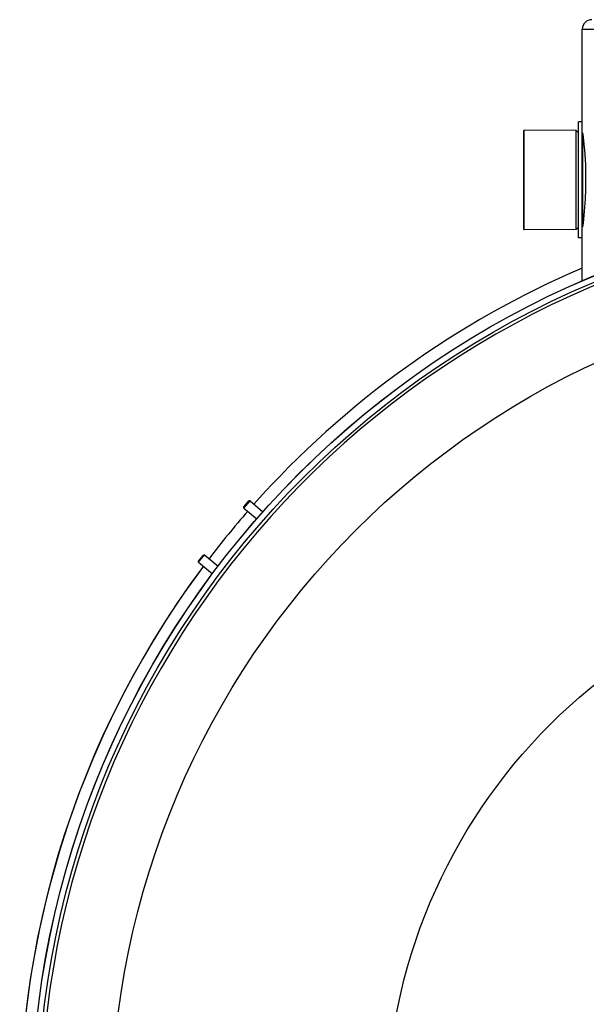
# Model space of a CAD drawing. Header units: millimetres. Extents: x 0 to 297, y 0 to 210.
# Tile 117 of 256: x 50.59 to 54.8, y 155.57 to 162.88. Entities that reach past the tile are written whole.
import ezdxf

# ---------------------------------------------------------------- set-up
doc = ezdxf.new("R2010")
doc.units = ezdxf.units.MM
doc.header["$LTSCALE"] = 16.335
doc.layers.get('0').update_dxf_attribs({"linetype": 'CONTINUOUS'})
doc.layers.add('01_GLOBAL', color=7, linetype='CONTINUOUS')
doc.layers.add('AXES_REF', color=7, linetype='CONTINUOUS')

msp = doc.modelspace()

# ---------------------------------------------------------------- linework, layer by layer
at = {"color": 7, "linetype": 'Continuous'}
for p, q in [((54.7407, 161.26), (54.7407, 162.121)), ((54.7687, 162.121), (54.7407, 162.121)), ((54.7687, 161.26), (54.7687, 162.121)), ((54.3382, 161.3212), (54.3382, 162.0597)), ((54.7232, 162.058), (54.3382, 162.0597)), ((54.7232, 161.323), (54.7232, 162.058)), ((54.7407, 162.0405), (54.7232, 162.058)), ((54.7232, 161.323), (54.3382, 161.3212)), ((54.7407, 161.3405), (54.7232, 161.323)), ((54.7687, 161.26), (54.7407, 161.26)), ((52.2551, 159.2621), (52.2928, 159.307)), ((52.2558, 159.2541), (52.2551, 159.2621)), ((52.2558, 159.2541), (52.3008, 159.3077)), ((52.2558, 159.2541), (52.3505, 159.1746)), ((52.3008, 159.3077), (52.2928, 159.307)), ((52.3008, 159.3077), (52.3969, 159.2271)), ((51.9177, 158.8599), (51.9553, 158.9048)), ((51.9184, 158.8519), (51.9634, 158.9055)), ((51.9634, 158.9055), (51.9553, 158.9048)), ((51.9634, 158.9055), (52.063, 158.822)), ((51.9184, 158.8519), (51.9177, 158.8599)), ((51.9184, 158.8519), (52.0208, 158.7659))]:
    msp.add_line(p, q, dxfattribs=at)
at = {"color": 9, "linetype": 'Continuous'}
msp.add_line((54.7722, 161.3496), (54.7722, 162.0314), dxfattribs=at)
at = {"color": 7, "linetype": 'Continuous'}
for radius in [6.7871, 6.7865, 6.743]:
    msp.add_circle((57.4637, 154.7115), radius, dxfattribs=at)
for radius, start, end in [(6.72, 278.27713, 261.72287), (6.874, 113.08259, 138.31393), (6.874, 138.89757, 142.69113), (6.874, 143.27539, 36.72461)]:
    msp.add_arc((57.4637, 154.7115), radius, start, end, dxfattribs=at)
for points, knots in [([(54.7711, 162.0402), (54.7733, 162.0229), (54.7873, 161.9069), (54.7939, 161.7898), (54.7939, 161.6905)], [0, 0, 0, 0, 0.149662, 1, 1, 1, 1]), ([(54.7939, 161.6905), (54.7939, 161.6525), (54.7914, 161.5356), (54.7813, 161.419), (54.7711, 161.3407)], [0, 0, 0, 0, 0.324798, 1, 1, 1, 1])]:
    msp.add_open_spline(points, degree=3, knots=knots, dxfattribs=at)
at = {"layer": '01_GLOBAL', "color": 7, "linetype": 'Continuous'}
for p, q in [((54.7687, 162.121), (54.7687, 162.8105)), ((54.7687, 160.9405), (54.7687, 161.26))]:
    msp.add_line(p, q, dxfattribs=at)
at = {"layer": '01_GLOBAL', "color": 9, "linetype": 'Continuous'}
msp.add_line((54.7687, 162.8105), (60.1587, 162.8105), dxfattribs=at)
at = {"layer": '01_GLOBAL', "color": 7, "linetype": 'Continuous'}
msp.add_arc((54.8387, 162.8105), 0.07, 90, 180, dxfattribs=at)
at = {"layer": 'AXES_REF', "color": 7, "linetype": 'Continuous'}
for p, q in [((54.3312, 162.058), (54.3312, 161.323)), ((54.3312, 162.058), (54.3382, 162.058)), ((54.3312, 161.323), (54.3382, 161.323))]:
    msp.add_line(p, q, dxfattribs=at)
at = {"layer": 'AXES_REF', "color": 9, "linetype": 'Continuous'}
for radius in [6.1912, 4.15]:
    msp.add_circle((57.4637, 154.7115), radius, dxfattribs=at)
at = {"layer": 'AXES_REF', "color": 7, "linetype": 'Continuous'}
for start, end in [(113.08268, 138.31393), (138.89757, 142.69113), (143.27539, 270)]:
    msp.add_arc((57.4637, 154.7115), 6.874, start, end, dxfattribs=at)

doc.saveas('drawing.dxf')
